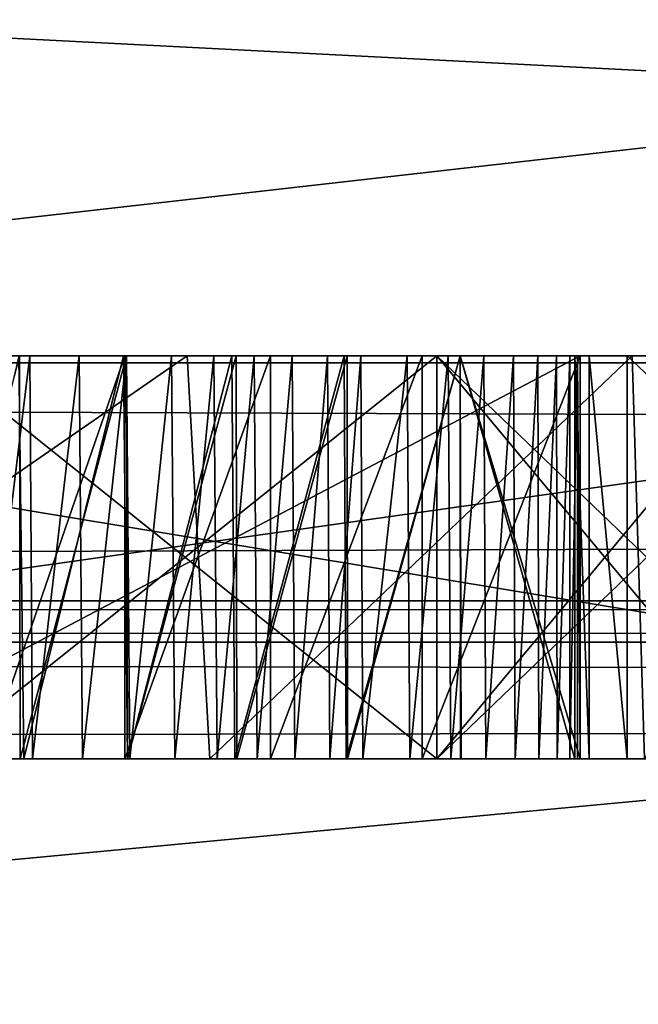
# Model space of a CAD drawing. Header units: millimetres. Extents: x -52 to 107, y -6 to 112.
# Tile 23 of 256: x 0.628 to 1.396, y -2.053 to -0.832. Entities that reach past the tile are written whole.
import ezdxf

# ---------------------------------------------------------------- set-up
doc = ezdxf.new("R2010")
doc.units = ezdxf.units.MM
doc.header["$LTSCALE"] = 65.185185
for name, color, linetype in [('174', 7, 'CONTINUOUS'), ('175', 7, 'CONTINUOUS'), ('183', 7, 'CONTINUOUS'), ('184', 7, 'CONTINUOUS'), ('193', 7, 'CONTINUOUS'), ('194', 7, 'CONTINUOUS'), ('202', 7, 'CONTINUOUS'), ('203', 7, 'CONTINUOUS'), ('207', 7, 'CONTINUOUS'), ('209', 7, 'CONTINUOUS'), ('260', 7, 'CONTINUOUS'), ('263', 7, 'CONTINUOUS'), ('264', 7, 'CONTINUOUS'), ('265', 7, 'CONTINUOUS'), ('266', 7, 'CONTINUOUS'), ('267', 7, 'CONTINUOUS'), ('268', 7, 'CONTINUOUS'), ('270', 7, 'CONTINUOUS'), ('271', 7, 'CONTINUOUS'), ('272', 7, 'CONTINUOUS'), ('277', 7, 'CONTINUOUS'), ('279', 7, 'CONTINUOUS'), ('281', 7, 'CONTINUOUS'), ('2974', 7, 'CONTINUOUS'), ('2975', 7, 'CONTINUOUS'), ('2982', 7, 'CONTINUOUS'), ('327', 7, 'CONTINUOUS'), ('339', 7, 'CONTINUOUS'), ('63', 7, 'CONTINUOUS'), ('65', 7, 'CONTINUOUS')]:
    doc.layers.add(name, color=color, linetype=linetype)

msp = doc.modelspace()

# ---------------------------------------------------------------- linework, layer by layer
at = {"layer": '174', "color": 7, "linetype": 'CONTINUOUS', "true_color": 0x141a1c}
for points in [[(0.5208, -1.2487, -33.6596), (0.5208, -1.7487, -33.6596), (1.1458, -1.7487, -33.6596), (0.5208, -1.2487, -33.6596)], [(1.1458, -1.2487, -33.6596), (0.5208, -1.2487, -33.6596), (1.1458, -1.7487, -33.6596), (1.1458, -1.2487, -33.6596)]]:
    msp.add_3dface(points, dxfattribs=at)
at = {"layer": '175', "color": 7, "linetype": 'CONTINUOUS', "true_color": 0x141a1c}
for points in [[(1.1458, -1.2487, -33.6596), (1.1458, -1.7487, -33.6596), (1.5625, -1.2487, -33.5532), (1.1458, -1.2487, -33.6596)], [(1.5625, -1.2487, -33.5532), (1.1458, -1.7487, -33.6596), (1.5625, -1.7487, -33.5532), (1.5625, -1.2487, -33.5532)]]:
    msp.add_3dface(points, dxfattribs=at)
at = {"layer": '183', "color": 7, "linetype": 'CONTINUOUS', "true_color": 0x141a1c}
for points in [[(1.5625, -1.2487, -31.6383), (1.5625, -1.7487, -31.6383), (1.1458, -1.2487, -31.5319), (1.5625, -1.2487, -31.6383)], [(1.1458, -1.2487, -31.5319), (1.5625, -1.7487, -31.6383), (1.1458, -1.7487, -31.5319), (1.1458, -1.2487, -31.5319)]]:
    msp.add_3dface(points, dxfattribs=at)
at = {"layer": '184', "color": 7, "linetype": 'CONTINUOUS', "true_color": 0x141a1c}
for points in [[(1.1458, -1.2487, -31.5319), (1.1458, -1.7487, -31.5319), (0.5208, -1.7487, -31.5319), (1.1458, -1.2487, -31.5319)], [(0.5208, -1.2487, -31.5319), (1.1458, -1.2487, -31.5319), (0.5208, -1.7487, -31.5319), (0.5208, -1.2487, -31.5319)]]:
    msp.add_3dface(points, dxfattribs=at)
at = {"layer": '193', "color": 7, "linetype": 'CONTINUOUS', "true_color": 0x141a1c}
for points in [[(0.5208, -1.2487, -31), (0.5208, -1.7487, -31), (1.1458, -1.7487, -31), (0.5208, -1.2487, -31)], [(1.1458, -1.2487, -31), (0.5208, -1.2487, -31), (1.1458, -1.7487, -31), (1.1458, -1.2487, -31)]]:
    msp.add_3dface(points, dxfattribs=at)
at = {"layer": '194', "color": 7, "linetype": 'CONTINUOUS', "true_color": 0x141a1c}
for points in [[(1.1458, -1.2487, -31), (1.1458, -1.7487, -31), (1.6667, -1.7487, -31.1064), (1.1458, -1.2487, -31)], [(1.6667, -1.2487, -31.1064), (1.1458, -1.2487, -31), (1.6667, -1.7487, -31.1064), (1.6667, -1.2487, -31.1064)]]:
    msp.add_3dface(points, dxfattribs=at)
at = {"layer": '202', "color": 7, "linetype": 'CONTINUOUS', "true_color": 0x141a1c}
for points in [[(1.6667, -1.2487, -34.0851), (1.6667, -1.7487, -34.0851), (1.1458, -1.7487, -34.1915), (1.6667, -1.2487, -34.0851)], [(1.1458, -1.2487, -34.1915), (1.6667, -1.2487, -34.0851), (1.1458, -1.7487, -34.1915), (1.1458, -1.2487, -34.1915)]]:
    msp.add_3dface(points, dxfattribs=at)
at = {"layer": '203', "color": 7, "linetype": 'CONTINUOUS', "true_color": 0x141a1c}
for points in [[(1.1458, -1.2487, -34.1915), (1.1458, -1.7487, -34.1915), (0.5208, -1.7487, -34.1915), (1.1458, -1.2487, -34.1915)], [(0.5208, -1.2487, -34.1915), (1.1458, -1.2487, -34.1915), (0.5208, -1.7487, -34.1915), (0.5208, -1.2487, -34.1915)]]:
    msp.add_3dface(points, dxfattribs=at)
at = {"layer": '207', "color": 7, "linetype": 'CONTINUOUS', "true_color": 0x141a1c}
for points in [[(-0.5208, -1.2487, -35.4681), (-0.5208, -1.7487, -35.4681), (2.5, -1.7487, -35.4681), (-0.5208, -1.2487, -35.4681)], [(2.5, -1.2487, -35.4681), (-0.5208, -1.2487, -35.4681), (2.5, -1.7487, -35.4681), (2.5, -1.2487, -35.4681)]]:
    msp.add_3dface(points, dxfattribs=at)
at = {"layer": '209', "color": 7, "linetype": 'CONTINUOUS', "true_color": 0x141a1c}
for points in [[(2.5, -1.2487, -36), (2.5, -1.7487, -36), (-1.0417, -1.7487, -36), (2.5, -1.2487, -36)], [(-1.0417, -1.2487, -36), (2.5, -1.2487, -36), (-1.0417, -1.7487, -36), (-1.0417, -1.2487, -36)]]:
    msp.add_3dface(points, dxfattribs=at)
at = {"layer": '260', "color": 7, "linetype": 'CONTINUOUS', "true_color": 0x141a1c}
for points in [[(0.0723, -1.2487, 31.4758), (0.8361, -1.2487, 31.514), (0.1129, -1.7487, 31.474), (0.0723, -1.2487, 31.4758)], [(0.1129, -1.7487, 31.474), (0.8361, -1.2487, 31.514), (0.8643, -1.7487, 31.5196), (0.1129, -1.7487, 31.474)], [(0.8361, -1.2487, 31.514), (1.3881, -1.2487, 31.749), (0.8643, -1.7487, 31.5196), (0.8361, -1.2487, 31.514)], [(0.8643, -1.7487, 31.5196), (1.3881, -1.2487, 31.749), (1.4031, -1.7487, 31.7604), (0.8643, -1.7487, 31.5196)], [(1.3881, -1.2487, 31.749), (1.7402, -1.2487, 32.1551), (1.4031, -1.7487, 31.7604), (1.3881, -1.2487, 31.749)]]:
    msp.add_3dface(points, dxfattribs=at)
at = {"layer": '263', "color": 7, "linetype": 'CONTINUOUS', "true_color": 0x141a1c}
for points in [[(0.641, -1.2487, 31.9609), (0.5773, -1.2487, 31.9457), (0.5796, -1.7487, 31.9462), (0.641, -1.2487, 31.9609)], [(0.6441, -1.7487, 31.9617), (0.641, -1.2487, 31.9609), (0.5796, -1.7487, 31.9462), (0.6441, -1.7487, 31.9617)], [(0.7022, -1.2487, 31.9779), (0.641, -1.2487, 31.9609), (0.6441, -1.7487, 31.9617), (0.7022, -1.2487, 31.9779)], [(0.706, -1.7487, 31.979), (0.7022, -1.2487, 31.9779), (0.6441, -1.7487, 31.9617), (0.706, -1.7487, 31.979)], [(0.7608, -1.2487, 31.9965), (0.7022, -1.2487, 31.9779), (0.706, -1.7487, 31.979), (0.7608, -1.2487, 31.9965)], [(0.765, -1.7487, 31.9979), (0.7608, -1.2487, 31.9965), (0.706, -1.7487, 31.979), (0.765, -1.7487, 31.9979)], [(0.8164, -1.2487, 32.0162), (0.7608, -1.2487, 31.9965), (0.765, -1.7487, 31.9979), (0.8164, -1.2487, 32.0162)], [(0.8207, -1.7487, 32.0178), (0.8164, -1.2487, 32.0162), (0.765, -1.7487, 31.9979), (0.8207, -1.7487, 32.0178)], [(0.8693, -1.2487, 32.0374), (0.8164, -1.2487, 32.0162), (0.8207, -1.7487, 32.0178), (0.8693, -1.2487, 32.0374)], [(0.8732, -1.7487, 32.039), (0.8693, -1.2487, 32.0374), (0.8207, -1.7487, 32.0178), (0.8732, -1.7487, 32.039)], [(0.9192, -1.2487, 32.0596), (0.8693, -1.2487, 32.0374), (0.8732, -1.7487, 32.039), (0.9192, -1.2487, 32.0596)], [(0.9227, -1.7487, 32.0613), (0.9192, -1.2487, 32.0596), (0.8732, -1.7487, 32.039), (0.9227, -1.7487, 32.0613)], [(0.9662, -1.2487, 32.0828), (0.9192, -1.2487, 32.0596), (0.9227, -1.7487, 32.0613), (0.9662, -1.2487, 32.0828)], [(0.9694, -1.7487, 32.0845), (0.9662, -1.2487, 32.0828), (0.9227, -1.7487, 32.0613), (0.9694, -1.7487, 32.0845)], [(1.0102, -1.2487, 32.1071), (0.9662, -1.2487, 32.0828), (0.9694, -1.7487, 32.0845), (1.0102, -1.2487, 32.1071)], [(1.0131, -1.7487, 32.1087), (1.0102, -1.2487, 32.1071), (0.9694, -1.7487, 32.0845), (1.0131, -1.7487, 32.1087)], [(1.0513, -1.2487, 32.1321), (1.0102, -1.2487, 32.1071), (1.0131, -1.7487, 32.1087), (1.0513, -1.2487, 32.1321)], [(1.054, -1.7487, 32.1339), (1.0513, -1.2487, 32.1321), (1.0131, -1.7487, 32.1087), (1.054, -1.7487, 32.1339)], [(1.1091, -1.2487, 32.1724), (1.0513, -1.2487, 32.1321), (1.054, -1.7487, 32.1339), (1.1091, -1.2487, 32.1724)], [(1.1122, -1.7487, 32.1748), (1.1091, -1.2487, 32.1724), (1.054, -1.7487, 32.1339), (1.1122, -1.7487, 32.1748)], [(1.1599, -1.2487, 32.2145), (1.1091, -1.2487, 32.1724), (1.1122, -1.7487, 32.1748), (1.1599, -1.2487, 32.2145)], [(1.1631, -1.7487, 32.2174), (1.1599, -1.2487, 32.2145), (1.1122, -1.7487, 32.1748), (1.1631, -1.7487, 32.2174)], [(1.2039, -1.2487, 32.2584), (1.1599, -1.2487, 32.2145), (1.1631, -1.7487, 32.2174), (1.2039, -1.2487, 32.2584)], [(1.2066, -1.7487, 32.2614), (1.2039, -1.2487, 32.2584), (1.1631, -1.7487, 32.2174), (1.2066, -1.7487, 32.2614)], [(1.2409, -1.2487, 32.3036), (1.2039, -1.2487, 32.2584), (1.2066, -1.7487, 32.2614), (1.2409, -1.2487, 32.3036)], [(1.243, -1.7487, 32.3065), (1.2409, -1.2487, 32.3036), (1.2066, -1.7487, 32.2614), (1.243, -1.7487, 32.3065)], [(1.2709, -1.2487, 32.3501), (1.2409, -1.2487, 32.3036), (1.243, -1.7487, 32.3065), (1.2709, -1.2487, 32.3501)], [(1.2723, -1.7487, 32.3525), (1.2709, -1.2487, 32.3501), (1.243, -1.7487, 32.3065), (1.2723, -1.7487, 32.3525)], [(1.2941, -1.2487, 32.3978), (1.2709, -1.2487, 32.3501), (1.2723, -1.7487, 32.3525), (1.2941, -1.2487, 32.3978)], [(1.2948, -1.7487, 32.3996), (1.2941, -1.2487, 32.3978), (1.2723, -1.7487, 32.3525), (1.2948, -1.7487, 32.3996)], [(1.3105, -1.2487, 32.4467), (1.2941, -1.2487, 32.3978), (1.2948, -1.7487, 32.3996), (1.3105, -1.2487, 32.4467)], [(1.3108, -1.7487, 32.4475), (1.3105, -1.2487, 32.4467), (1.2948, -1.7487, 32.3996), (1.3108, -1.7487, 32.4475)], [(1.3203, -1.2487, 32.496), (1.3105, -1.2487, 32.4467), (1.3108, -1.7487, 32.4475), (1.3203, -1.2487, 32.496)], [(1.3203, -1.7487, 32.4963), (1.3203, -1.2487, 32.496), (1.3108, -1.7487, 32.4475), (1.3203, -1.7487, 32.4963)], [(1.3234, -1.2487, 32.5458), (1.3203, -1.2487, 32.496), (1.3234, -1.7487, 32.5458), (1.3234, -1.2487, 32.5458)], [(1.3234, -1.7487, 32.5458), (1.3203, -1.2487, 32.496), (1.3203, -1.7487, 32.4963), (1.3234, -1.7487, 32.5458)]]:
    msp.add_3dface(points, dxfattribs=at)
at = {"layer": '264', "color": 7, "linetype": 'CONTINUOUS', "true_color": 0x141a1c}
for points in [[(1.3234, -1.2487, 32.5458), (1.3234, -1.7487, 32.5458), (1.3234, -1.7487, 32.677), (1.3234, -1.2487, 32.5458)], [(1.3234, -1.2487, 32.677), (1.3234, -1.2487, 32.5458), (1.3234, -1.7487, 32.677), (1.3234, -1.2487, 32.677)]]:
    msp.add_3dface(points, dxfattribs=at)
at = {"layer": '265', "color": 7, "linetype": 'CONTINUOUS', "true_color": 0x141a1c}
for points in [[(0.5856, -1.2487, 32.7533), (0.7587, -1.2487, 32.7351), (0.5857, -1.7487, 32.7533), (0.5856, -1.2487, 32.7533)], [(0.5857, -1.7487, 32.7533), (0.7587, -1.2487, 32.7351), (0.7588, -1.7487, 32.7351), (0.5857, -1.7487, 32.7533)], [(0.7587, -1.2487, 32.7351), (0.9394, -1.2487, 32.7162), (0.7588, -1.7487, 32.7351), (0.7587, -1.2487, 32.7351)], [(0.7588, -1.7487, 32.7351), (0.9394, -1.2487, 32.7162), (0.9395, -1.7487, 32.7162), (0.7588, -1.7487, 32.7351)], [(0.9394, -1.2487, 32.7162), (1.1276, -1.2487, 32.6968), (0.9395, -1.7487, 32.7162), (0.9394, -1.2487, 32.7162)], [(0.9395, -1.7487, 32.7162), (1.1276, -1.2487, 32.6968), (1.1277, -1.7487, 32.6968), (0.9395, -1.7487, 32.7162)], [(1.1276, -1.2487, 32.6968), (1.3234, -1.2487, 32.677), (1.1277, -1.7487, 32.6968), (1.1276, -1.2487, 32.6968)], [(1.3234, -1.2487, 32.677), (1.3234, -1.7487, 32.677), (1.1277, -1.7487, 32.6968), (1.3234, -1.2487, 32.677)]]:
    msp.add_3dface(points, dxfattribs=at)
at = {"layer": '266', "color": 7, "linetype": 'CONTINUOUS', "true_color": 0x141a1c}
for points in [[(0.6288, -1.7487, 34.9308), (0.6279, -1.2487, 34.9311), (0.4988, -1.7487, 34.9739), (0.6288, -1.7487, 34.9308)], [(0.7609, -1.2487, 34.8804), (0.6279, -1.2487, 34.9311), (0.6288, -1.7487, 34.9308), (0.7609, -1.2487, 34.8804)], [(0.7619, -1.7487, 34.88), (0.7609, -1.2487, 34.8804), (0.6288, -1.7487, 34.9308), (0.7619, -1.7487, 34.88)], [(0.8966, -1.2487, 34.821), (0.7609, -1.2487, 34.8804), (0.7619, -1.7487, 34.88), (0.8966, -1.2487, 34.821)], [(0.8976, -1.7487, 34.8206), (0.8966, -1.2487, 34.821), (0.7619, -1.7487, 34.88), (0.8976, -1.7487, 34.8206)], [(1.0344, -1.2487, 34.7523), (0.8966, -1.2487, 34.821), (0.8976, -1.7487, 34.8206), (1.0344, -1.2487, 34.7523)], [(1.0351, -1.7487, 34.7519), (1.0344, -1.2487, 34.7523), (0.8976, -1.7487, 34.8206), (1.0351, -1.7487, 34.7519)], [(1.1745, -1.2487, 34.6744), (1.0344, -1.2487, 34.7523), (1.0351, -1.7487, 34.7519), (1.1745, -1.2487, 34.6744)], [(1.1749, -1.7487, 34.6742), (1.1745, -1.2487, 34.6744), (1.0351, -1.7487, 34.7519), (1.1749, -1.7487, 34.6742)], [(1.3169, -1.2487, 34.5877), (1.1745, -1.2487, 34.6744), (1.3169, -1.7487, 34.5877), (1.3169, -1.2487, 34.5877)], [(1.3169, -1.7487, 34.5877), (1.1745, -1.2487, 34.6744), (1.1749, -1.7487, 34.6742), (1.3169, -1.7487, 34.5877)]]:
    msp.add_3dface(points, dxfattribs=at)
at = {"layer": '267', "color": 7, "linetype": 'CONTINUOUS', "true_color": 0x141a1c}
for points in [[(1.3169, -1.2487, 34.5877), (1.3169, -1.7487, 34.5877), (1.3346, -1.7487, 34.7829), (1.3169, -1.2487, 34.5877)], [(1.3346, -1.2487, 34.7829), (1.3169, -1.2487, 34.5877), (1.3346, -1.7487, 34.7829), (1.3346, -1.2487, 34.7829)], [(1.3817, -1.2487, 35), (1.3346, -1.2487, 34.7829), (1.3817, -1.7487, 35), (1.3817, -1.2487, 35)], [(1.3817, -1.7487, 35), (1.3346, -1.2487, 34.7829), (1.3346, -1.7487, 34.7829), (1.3817, -1.7487, 35)]]:
    msp.add_3dface(points, dxfattribs=at)
at = {"layer": '268', "color": 7, "linetype": 'CONTINUOUS', "true_color": 0x141a1c}
for points in [[(1.3817, -1.2487, 35), (1.3817, -1.7487, 35), (1.9128, -1.7487, 35), (1.3817, -1.2487, 35)], [(1.9128, -1.2487, 35), (1.3817, -1.2487, 35), (1.9128, -1.7487, 35), (1.9128, -1.2487, 35)]]:
    msp.add_3dface(points, dxfattribs=at)
at = {"layer": '270', "color": 7, "linetype": 'CONTINUOUS', "true_color": 0x141a1c}
for points in [[(1.3234, -1.2487, 33.1088), (1.3234, -1.7487, 33.1088), (1.3234, -1.7487, 34.1364), (1.3234, -1.2487, 33.1088)], [(1.3234, -1.2487, 34.1364), (1.3234, -1.2487, 33.1088), (1.3234, -1.7487, 34.1364), (1.3234, -1.2487, 34.1364)]]:
    msp.add_3dface(points, dxfattribs=at)
at = {"layer": '271', "color": 7, "linetype": 'CONTINUOUS', "true_color": 0x141a1c}
for points in [[(1.3234, -1.2487, 34.1364), (1.3234, -1.7487, 34.1364), (0.3755, -1.7487, 34.5494), (1.3234, -1.2487, 34.1364)], [(0.3755, -1.2487, 34.5494), (1.3234, -1.2487, 34.1364), (0.3755, -1.7487, 34.5494), (0.3755, -1.2487, 34.5494)]]:
    msp.add_3dface(points, dxfattribs=at)
at = {"layer": '272', "color": 7, "linetype": 'CONTINUOUS', "true_color": 0x141a1c}
for points in [[(0.5094, -1.7487, 33.1925), (0.6334, -1.7487, 33.1779), (0.6274, -1.2487, 33.1786), (0.5094, -1.7487, 33.1925)], [(0.6274, -1.2487, 33.1786), (0.6334, -1.7487, 33.1779), (0.7572, -1.2487, 33.1644), (0.6274, -1.2487, 33.1786)], [(0.6334, -1.7487, 33.1779), (0.7621, -1.7487, 33.1639), (0.7572, -1.2487, 33.1644), (0.6334, -1.7487, 33.1779)], [(0.7572, -1.2487, 33.1644), (0.7621, -1.7487, 33.1639), (0.8916, -1.2487, 33.1507), (0.7572, -1.2487, 33.1644)], [(0.7621, -1.7487, 33.1639), (0.8953, -1.7487, 33.1503), (0.8916, -1.2487, 33.1507), (0.7621, -1.7487, 33.1639)], [(0.8916, -1.2487, 33.1507), (0.8953, -1.7487, 33.1503), (1.0308, -1.2487, 33.1368), (0.8916, -1.2487, 33.1507)], [(0.8953, -1.7487, 33.1503), (1.0333, -1.7487, 33.1365), (1.0308, -1.2487, 33.1368), (0.8953, -1.7487, 33.1503)], [(1.0308, -1.2487, 33.1368), (1.0333, -1.7487, 33.1365), (1.1747, -1.2487, 33.1228), (1.0308, -1.2487, 33.1368)], [(1.0333, -1.7487, 33.1365), (1.176, -1.7487, 33.1227), (1.1747, -1.2487, 33.1228), (1.0333, -1.7487, 33.1365)], [(1.3234, -1.7487, 33.1088), (1.3234, -1.2487, 33.1088), (1.1747, -1.2487, 33.1228), (1.3234, -1.7487, 33.1088)], [(1.176, -1.7487, 33.1227), (1.3234, -1.7487, 33.1088), (1.1747, -1.2487, 33.1228), (1.176, -1.7487, 33.1227)]]:
    msp.add_3dface(points, dxfattribs=at)
at = {"layer": '277', "color": 7, "linetype": 'CONTINUOUS', "true_color": 0xe0f2ff}
for points in [[(-1.0417, -1.7487, -36), (2.5, -1.7487, -36), (-18.5, -1.7487, -44.1944), (-1.0417, -1.7487, -36)], [(2.5, -1.7487, -36), (73.5, -1.7487, -42), (-18.5, -1.7487, -44.1944), (2.5, -1.7487, -36)], [(2.8325, -1.7487, 39.7522), (-12.2539, -1.7487, 35), (-18.5, -1.7487, 42), (2.8325, -1.7487, 39.7522)], [(73.5, -1.7487, 44.1944), (2.8325, -1.7487, 39.7522), (-18.5, -1.7487, 42), (73.5, -1.7487, 44.1944)], [(73.5, -1.7487, -42), (73.5, -1.7487, -44.1944), (-18.5, -1.7487, -44.1944), (73.5, -1.7487, -42)], [(-18.5, -1.7487, 44.1944), (73.5, -1.7487, 44.1944), (-18.5, -1.7487, 42), (-18.5, -1.7487, 44.1944)], [(-11.7228, -1.7487, 35), (-12.2539, -1.7487, 35), (2.8325, -1.7487, 39.7522), (-11.7228, -1.7487, 35)], [(-9.5229, -1.7487, 35), (-11.7228, -1.7487, 35), (2.8325, -1.7487, 39.7522), (-9.5229, -1.7487, 35)], [(-8.994, -1.7487, 35), (-9.5229, -1.7487, 35), (2.8325, -1.7487, 39.7522), (-8.994, -1.7487, 35)], [(-8.0721, -1.7487, 35), (-8.994, -1.7487, 35), (2.8325, -1.7487, 39.7522), (-8.0721, -1.7487, 35)], [(-7.541, -1.7487, 35), (-8.0721, -1.7487, 35), (2.8325, -1.7487, 39.7522), (-7.541, -1.7487, 35)], [(-5.5311, -1.7487, 35), (-7.541, -1.7487, 35), (2.8325, -1.7487, 39.7522), (-5.5311, -1.7487, 35)], [(-5, -1.7487, 35), (-5.5311, -1.7487, 35), (2.8325, -1.7487, 39.7522), (-5, -1.7487, 35)], [(-2.9901, -1.7487, 35), (-5, -1.7487, 35), (2.8325, -1.7487, 39.7522), (-2.9901, -1.7487, 35)], [(-2.459, -1.7487, 35), (-2.9901, -1.7487, 35), (2.8325, -1.7487, 39.7522), (-2.459, -1.7487, 35)], [(-2.459, -1.7487, 33.7583), (-2.459, -1.7487, 35), (2.8325, -1.7487, 39.7522), (-2.459, -1.7487, 33.7583)], [(-1.499, -1.7487, 34.7465), (-2.459, -1.7487, 33.7583), (2.8325, -1.7487, 39.7522), (-1.499, -1.7487, 34.7465)], [(-1.4044, -1.7487, 34.8379), (-1.499, -1.7487, 34.7465), (2.8325, -1.7487, 39.7522), (-1.4044, -1.7487, 34.8379)], [(-1.3141, -1.7487, 34.9067), (-1.4044, -1.7487, 34.8379), (2.8325, -1.7487, 39.7522), (-1.3141, -1.7487, 34.9067)], [(-1.2162, -1.7487, 34.9647), (-1.3141, -1.7487, 34.9067), (2.8325, -1.7487, 39.7522), (-1.2162, -1.7487, 34.9647)], [(-1.1103, -1.7487, 35.012), (-1.2162, -1.7487, 34.9647), (2.8325, -1.7487, 39.7522), (-1.1103, -1.7487, 35.012)], [(-0.994, -1.7487, 35.0496), (-1.1103, -1.7487, 35.012), (2.8325, -1.7487, 39.7522), (-0.994, -1.7487, 35.0496)], [(-0.8663, -1.7487, 35.0777), (-0.994, -1.7487, 35.0496), (2.8325, -1.7487, 39.7522), (-0.8663, -1.7487, 35.0777)], [(-0.7259, -1.7487, 35.0961), (-0.8663, -1.7487, 35.0777), (2.8325, -1.7487, 39.7522), (-0.7259, -1.7487, 35.0961)], [(-0.5729, -1.7487, 35.1053), (-0.7259, -1.7487, 35.0961), (2.8325, -1.7487, 39.7522), (-0.5729, -1.7487, 35.1053)], [(-0.4075, -1.7487, 35.1056), (-0.5729, -1.7487, 35.1053), (2.8325, -1.7487, 39.7522), (-0.4075, -1.7487, 35.1056)], [(1.6667, -1.7487, -34.0851), (2.1875, -1.7487, -33.766), (-0.5208, -1.7487, -35.4681), (1.6667, -1.7487, -34.0851)], [(-0.5208, -1.7487, -35.4681), (2.1875, -1.7487, -33.766), (2.5, -1.7487, -35.4681), (-0.5208, -1.7487, -35.4681)], [(1.1458, -1.7487, -34.1915), (1.6667, -1.7487, -34.0851), (-0.5208, -1.7487, -35.4681), (1.1458, -1.7487, -34.1915)], [(0.5208, -1.7487, -34.1915), (1.1458, -1.7487, -34.1915), (-0.5208, -1.7487, -35.4681), (0.5208, -1.7487, -34.1915)], [(-0.308, -1.7487, 35.1027), (-0.4075, -1.7487, 35.1056), (2.8325, -1.7487, 39.7522), (-0.308, -1.7487, 35.1027)], [(-0.2048, -1.7487, 35.0971), (-0.308, -1.7487, 35.1027), (2.8325, -1.7487, 39.7522), (-0.2048, -1.7487, 35.0971)], [(-0.0976, -1.7487, 35.0879), (-0.2048, -1.7487, 35.0971), (2.8325, -1.7487, 39.7522), (-0.0976, -1.7487, 35.0879)], [(0.0136, -1.7487, 35.0756), (-0.0976, -1.7487, 35.0879), (2.8325, -1.7487, 39.7522), (0.0136, -1.7487, 35.0756)], [(0.1289, -1.7487, 35.0591), (0.0136, -1.7487, 35.0756), (2.8325, -1.7487, 39.7522), (0.1289, -1.7487, 35.0591)], [(0.5208, -1.7487, -31), (0.1129, -1.7487, 31.474), (0.8643, -1.7487, 31.5196), (0.5208, -1.7487, -31)], [(0.2482, -1.7487, 35.0364), (0.1289, -1.7487, 35.0591), (2.8325, -1.7487, 39.7522), (0.2482, -1.7487, 35.0364)], [(0.3717, -1.7487, 35.0086), (0.2482, -1.7487, 35.0364), (2.8325, -1.7487, 39.7522), (0.3717, -1.7487, 35.0086)], [(0.4988, -1.7487, 34.9739), (0.3717, -1.7487, 35.0086), (2.8325, -1.7487, 39.7522), (0.4988, -1.7487, 34.9739)], [(0.6288, -1.7487, 34.9308), (0.4988, -1.7487, 34.9739), (2.8325, -1.7487, 39.7522), (0.6288, -1.7487, 34.9308)], [(1.1458, -1.7487, -33.6596), (0.5208, -1.7487, -33.6596), (1.1458, -1.7487, -31.5319), (1.1458, -1.7487, -33.6596)], [(1.1458, -1.7487, -31.5319), (0.5208, -1.7487, -33.6596), (0.5208, -1.7487, -31.5319), (1.1458, -1.7487, -31.5319)], [(1.1458, -1.7487, -31), (0.5208, -1.7487, -31), (0.8643, -1.7487, 31.5196), (1.1458, -1.7487, -31)], [(0.6441, -1.7487, 31.9617), (0.5796, -1.7487, 31.9462), (0.5857, -1.7487, 32.7533), (0.6441, -1.7487, 31.9617)], [(0.6441, -1.7487, 31.9617), (0.5857, -1.7487, 32.7533), (0.7588, -1.7487, 32.7351), (0.6441, -1.7487, 31.9617)], [(0.7619, -1.7487, 34.88), (0.6288, -1.7487, 34.9308), (2.8325, -1.7487, 39.7522), (0.7619, -1.7487, 34.88)], [(0.706, -1.7487, 31.979), (0.6441, -1.7487, 31.9617), (0.7588, -1.7487, 32.7351), (0.706, -1.7487, 31.979)], [(0.765, -1.7487, 31.9979), (0.706, -1.7487, 31.979), (0.7588, -1.7487, 32.7351), (0.765, -1.7487, 31.9979)], [(0.765, -1.7487, 31.9979), (0.7588, -1.7487, 32.7351), (0.9395, -1.7487, 32.7162), (0.765, -1.7487, 31.9979)], [(0.8976, -1.7487, 34.8206), (0.7619, -1.7487, 34.88), (2.8325, -1.7487, 39.7522), (0.8976, -1.7487, 34.8206)], [(0.8207, -1.7487, 32.0178), (0.765, -1.7487, 31.9979), (0.9395, -1.7487, 32.7162), (0.8207, -1.7487, 32.0178)], [(0.8732, -1.7487, 32.039), (0.8207, -1.7487, 32.0178), (0.9395, -1.7487, 32.7162), (0.8732, -1.7487, 32.039)], [(1.1458, -1.7487, -31), (0.8643, -1.7487, 31.5196), (1.4031, -1.7487, 31.7604), (1.1458, -1.7487, -31)], [(0.9227, -1.7487, 32.0613), (0.8732, -1.7487, 32.039), (0.9395, -1.7487, 32.7162), (0.9227, -1.7487, 32.0613)], [(1.0351, -1.7487, 34.7519), (0.8976, -1.7487, 34.8206), (2.8325, -1.7487, 39.7522), (1.0351, -1.7487, 34.7519)], [(0.9694, -1.7487, 32.0845), (0.9227, -1.7487, 32.0613), (0.9395, -1.7487, 32.7162), (0.9694, -1.7487, 32.0845)], [(0.9694, -1.7487, 32.0845), (0.9395, -1.7487, 32.7162), (1.1277, -1.7487, 32.6968), (0.9694, -1.7487, 32.0845)], [(1.0131, -1.7487, 32.1087), (0.9694, -1.7487, 32.0845), (1.1277, -1.7487, 32.6968), (1.0131, -1.7487, 32.1087)], [(1.054, -1.7487, 32.1339), (1.0131, -1.7487, 32.1087), (1.1277, -1.7487, 32.6968), (1.054, -1.7487, 32.1339)], [(1.1749, -1.7487, 34.6742), (1.0351, -1.7487, 34.7519), (2.8325, -1.7487, 39.7522), (1.1749, -1.7487, 34.6742)], [(1.1122, -1.7487, 32.1748), (1.054, -1.7487, 32.1339), (1.1277, -1.7487, 32.6968), (1.1122, -1.7487, 32.1748)], [(1.1631, -1.7487, 32.2174), (1.1122, -1.7487, 32.1748), (1.1277, -1.7487, 32.6968), (1.1631, -1.7487, 32.2174)], [(1.3234, -1.7487, 32.677), (1.1631, -1.7487, 32.2174), (1.1277, -1.7487, 32.6968), (1.3234, -1.7487, 32.677)], [(1.5625, -1.7487, -33.5532), (1.1458, -1.7487, -33.6596), (1.5625, -1.7487, -31.6383), (1.5625, -1.7487, -33.5532)], [(1.5625, -1.7487, -31.6383), (1.1458, -1.7487, -33.6596), (1.1458, -1.7487, -31.5319), (1.5625, -1.7487, -31.6383)], [(1.6667, -1.7487, -31.1064), (1.1458, -1.7487, -31), (1.4031, -1.7487, 31.7604), (1.6667, -1.7487, -31.1064)], [(1.2066, -1.7487, 32.2614), (1.1631, -1.7487, 32.2174), (1.3234, -1.7487, 32.677), (1.2066, -1.7487, 32.2614)], [(1.3169, -1.7487, 34.5877), (1.1749, -1.7487, 34.6742), (1.3346, -1.7487, 34.7829), (1.3169, -1.7487, 34.5877)], [(1.1749, -1.7487, 34.6742), (1.3817, -1.7487, 35), (1.3346, -1.7487, 34.7829), (1.1749, -1.7487, 34.6742)], [(1.3817, -1.7487, 35), (1.1749, -1.7487, 34.6742), (2.8325, -1.7487, 39.7522), (1.3817, -1.7487, 35)], [(1.243, -1.7487, 32.3065), (1.2066, -1.7487, 32.2614), (1.3234, -1.7487, 32.677), (1.243, -1.7487, 32.3065)], [(1.2723, -1.7487, 32.3525), (1.243, -1.7487, 32.3065), (1.3234, -1.7487, 32.677), (1.2723, -1.7487, 32.3525)], [(1.2948, -1.7487, 32.3996), (1.2723, -1.7487, 32.3525), (1.3234, -1.7487, 32.677), (1.2948, -1.7487, 32.3996)], [(1.3108, -1.7487, 32.4475), (1.2948, -1.7487, 32.3996), (1.3234, -1.7487, 32.677), (1.3108, -1.7487, 32.4475)], [(1.3203, -1.7487, 32.4963), (1.3108, -1.7487, 32.4475), (1.3234, -1.7487, 32.677), (1.3203, -1.7487, 32.4963)], [(1.3234, -1.7487, 32.5458), (1.3203, -1.7487, 32.4963), (1.3234, -1.7487, 32.677), (1.3234, -1.7487, 32.5458)], [(1.9128, -1.7487, 35), (1.3817, -1.7487, 35), (2.8325, -1.7487, 39.7522), (1.9128, -1.7487, 35)]]:
    msp.add_3dface(points, dxfattribs=at)
at = {"layer": '279', "color": 7, "linetype": 'CONTINUOUS', "true_color": 0xe0f2ff}
for points in [[(7.4111, 16.2513, 45), (8.1406, 16.0619, 44.9967), (-18.5, -1.2575, 44.6944), (7.4111, 16.2513, 45)], [(-18.5, 16.2513, 45), (7.4111, 16.2513, 45), (-18.5, -1.2575, 44.6944), (-18.5, 16.2513, 45)], [(8.1406, 16.0619, 44.9967), (8.6858, 15.5419, 44.9876), (-18.5, -1.2575, 44.6944), (8.1406, 16.0619, 44.9967)], [(8.6858, 15.5419, 44.9876), (9.7629, 10.7787, 44.9045), (-18.5, -1.2575, 44.6944), (8.6858, 15.5419, 44.9876)], [(9.7629, 10.7787, 44.9045), (12.198, 6.5457, 44.8306), (-18.5, -1.2575, 44.6944), (9.7629, 10.7787, 44.9045)], [(12.198, 6.5457, 44.8306), (15.774, 3.2205, 44.7725), (-18.5, -1.2575, 44.6944), (12.198, 6.5457, 44.8306)], [(15.774, 3.2205, 44.7725), (20.172, 1.099, 44.7355), (-18.5, -1.2575, 44.6944), (15.774, 3.2205, 44.7725)], [(20.172, 1.099, 44.7355), (25, 0.3703, 44.7228), (-18.5, -1.2575, 44.6944), (20.172, 1.099, 44.7355)], [(-18.5, -1.2575, 44.6944), (25, 0.3703, 44.7228), (73.5, -1.2575, 44.6944), (-18.5, -1.2575, 44.6944)]]:
    msp.add_3dface(points, dxfattribs=at)
at = {"layer": '281', "color": 7, "linetype": 'CONTINUOUS', "true_color": 0xe0f2ff}
for points in [[(-18.5, -1.2575, -44.6944), (20.172, 1.099, -44.7355), (-18.5, 16.2513, -45), (-18.5, -1.2575, -44.6944)], [(25, 0.3703, -44.7228), (20.172, 1.099, -44.7355), (-18.5, -1.2575, -44.6944), (25, 0.3703, -44.7228)], [(73.5, -1.2575, -44.6944), (25, 0.3703, -44.7228), (-18.5, -1.2575, -44.6944), (73.5, -1.2575, -44.6944)]]:
    msp.add_3dface(points, dxfattribs=at)
at = {"layer": '2974', "color": 7, "linetype": 'CONTINUOUS', "true_color": 0xe0f2ff}
for points in [[(0.8361, -1.2487, 31.514), (0.0723, -1.2487, 31.4758), (0.8164, -1.2487, 32.0162), (0.8361, -1.2487, 31.514)], [(0.0723, -1.2487, 31.4758), (0.5773, -1.2487, 31.9457), (0.641, -1.2487, 31.9609), (0.0723, -1.2487, 31.4758)], [(0.0723, -1.2487, 31.4758), (0.641, -1.2487, 31.9609), (0.7022, -1.2487, 31.9779), (0.0723, -1.2487, 31.4758)], [(0.0723, -1.2487, 31.4758), (0.7022, -1.2487, 31.9779), (0.7608, -1.2487, 31.9965), (0.0723, -1.2487, 31.4758)], [(0.0723, -1.2487, 31.4758), (0.7608, -1.2487, 31.9965), (0.8164, -1.2487, 32.0162), (0.0723, -1.2487, 31.4758)], [(0.6279, -1.2487, 34.9311), (0.7609, -1.2487, 34.8804), (0.3755, -1.2487, 34.5494), (0.6279, -1.2487, 34.9311)], [(0.7609, -1.2487, 34.8804), (0.8966, -1.2487, 34.821), (0.3755, -1.2487, 34.5494), (0.7609, -1.2487, 34.8804)], [(0.8966, -1.2487, 34.821), (1.0344, -1.2487, 34.7523), (0.3755, -1.2487, 34.5494), (0.8966, -1.2487, 34.821)], [(1.0344, -1.2487, 34.7523), (1.1745, -1.2487, 34.6744), (0.3755, -1.2487, 34.5494), (1.0344, -1.2487, 34.7523)], [(1.1745, -1.2487, 34.6744), (1.3169, -1.2487, 34.5877), (0.3755, -1.2487, 34.5494), (1.1745, -1.2487, 34.6744)], [(1.3169, -1.2487, 34.5877), (1.3234, -1.2487, 34.1364), (0.3755, -1.2487, 34.5494), (1.3169, -1.2487, 34.5877)], [(0.7587, -1.2487, 32.7351), (0.5856, -1.2487, 32.7533), (0.7572, -1.2487, 33.1644), (0.7587, -1.2487, 32.7351)], [(0.5856, -1.2487, 32.7533), (0.6274, -1.2487, 33.1786), (0.7572, -1.2487, 33.1644), (0.5856, -1.2487, 32.7533)], [(0.7587, -1.2487, 32.7351), (0.7572, -1.2487, 33.1644), (0.8916, -1.2487, 33.1507), (0.7587, -1.2487, 32.7351)], [(0.9394, -1.2487, 32.7162), (0.7587, -1.2487, 32.7351), (0.8916, -1.2487, 33.1507), (0.9394, -1.2487, 32.7162)], [(0.8361, -1.2487, 31.514), (0.8164, -1.2487, 32.0162), (0.8693, -1.2487, 32.0374), (0.8361, -1.2487, 31.514)], [(1.3881, -1.2487, 31.749), (0.8361, -1.2487, 31.514), (1.2709, -1.2487, 32.3501), (1.3881, -1.2487, 31.749)], [(0.8361, -1.2487, 31.514), (0.8693, -1.2487, 32.0374), (0.9192, -1.2487, 32.0596), (0.8361, -1.2487, 31.514)], [(0.8361, -1.2487, 31.514), (0.9192, -1.2487, 32.0596), (0.9662, -1.2487, 32.0828), (0.8361, -1.2487, 31.514)], [(0.8361, -1.2487, 31.514), (0.9662, -1.2487, 32.0828), (1.0102, -1.2487, 32.1071), (0.8361, -1.2487, 31.514)], [(0.8361, -1.2487, 31.514), (1.0102, -1.2487, 32.1071), (1.0513, -1.2487, 32.1321), (0.8361, -1.2487, 31.514)], [(0.8361, -1.2487, 31.514), (1.0513, -1.2487, 32.1321), (1.1091, -1.2487, 32.1724), (0.8361, -1.2487, 31.514)], [(0.8361, -1.2487, 31.514), (1.1091, -1.2487, 32.1724), (1.1599, -1.2487, 32.2145), (0.8361, -1.2487, 31.514)], [(0.8361, -1.2487, 31.514), (1.1599, -1.2487, 32.2145), (1.2039, -1.2487, 32.2584), (0.8361, -1.2487, 31.514)], [(0.8361, -1.2487, 31.514), (1.2039, -1.2487, 32.2584), (1.2409, -1.2487, 32.3036), (0.8361, -1.2487, 31.514)], [(0.8361, -1.2487, 31.514), (1.2409, -1.2487, 32.3036), (1.2709, -1.2487, 32.3501), (0.8361, -1.2487, 31.514)], [(0.9394, -1.2487, 32.7162), (0.8916, -1.2487, 33.1507), (1.0308, -1.2487, 33.1368), (0.9394, -1.2487, 32.7162)], [(1.1276, -1.2487, 32.6968), (0.9394, -1.2487, 32.7162), (1.0308, -1.2487, 33.1368), (1.1276, -1.2487, 32.6968)], [(1.1276, -1.2487, 32.6968), (1.0308, -1.2487, 33.1368), (1.1747, -1.2487, 33.1228), (1.1276, -1.2487, 32.6968)], [(1.3234, -1.2487, 32.677), (1.1276, -1.2487, 32.6968), (1.3234, -1.2487, 33.1088), (1.3234, -1.2487, 32.677)], [(1.3234, -1.2487, 33.1088), (1.1276, -1.2487, 32.6968), (1.1747, -1.2487, 33.1228), (1.3234, -1.2487, 33.1088)], [(1.3881, -1.2487, 31.749), (1.2709, -1.2487, 32.3501), (1.2941, -1.2487, 32.3978), (1.3881, -1.2487, 31.749)], [(1.3881, -1.2487, 31.749), (1.2941, -1.2487, 32.3978), (1.3105, -1.2487, 32.4467), (1.3881, -1.2487, 31.749)], [(1.3881, -1.2487, 31.749), (1.3105, -1.2487, 32.4467), (1.3203, -1.2487, 32.496), (1.3881, -1.2487, 31.749)], [(1.3169, -1.2487, 34.5877), (1.3346, -1.2487, 34.7829), (1.3234, -1.2487, 34.1364), (1.3169, -1.2487, 34.5877)], [(1.3881, -1.2487, 31.749), (1.3203, -1.2487, 32.496), (1.3234, -1.2487, 32.5458), (1.3881, -1.2487, 31.749)], [(1.3881, -1.2487, 31.749), (1.3234, -1.2487, 32.5458), (1.3817, -1.2487, 35), (1.3881, -1.2487, 31.749)], [(1.3234, -1.2487, 32.5458), (1.3234, -1.2487, 32.677), (1.3346, -1.2487, 34.7829), (1.3234, -1.2487, 32.5458)], [(1.3234, -1.2487, 32.5458), (1.3346, -1.2487, 34.7829), (1.3817, -1.2487, 35), (1.3234, -1.2487, 32.5458)], [(1.3346, -1.2487, 34.7829), (1.3234, -1.2487, 32.677), (1.3234, -1.2487, 33.1088), (1.3346, -1.2487, 34.7829)], [(1.3346, -1.2487, 34.7829), (1.3234, -1.2487, 33.1088), (1.3234, -1.2487, 34.1364), (1.3346, -1.2487, 34.7829)], [(1.3881, -1.2487, 31.749), (1.3817, -1.2487, 35), (1.9128, -1.2487, 35), (1.3881, -1.2487, 31.749)], [(1.8545, -1.2487, 34.4689), (1.7402, -1.2487, 32.1551), (1.3881, -1.2487, 31.749), (1.8545, -1.2487, 34.4689)], [(1.8545, -1.2487, 34.4689), (1.3881, -1.2487, 31.749), (1.8703, -1.2487, 34.7219), (1.8545, -1.2487, 34.4689)], [(1.3881, -1.2487, 31.749), (1.9128, -1.2487, 35), (1.8703, -1.2487, 34.7219), (1.3881, -1.2487, 31.749)]]:
    msp.add_3dface(points, dxfattribs=at)
at = {"layer": '2975', "color": 7, "linetype": 'CONTINUOUS', "true_color": 0xe0f2ff}
for points in [[(-0.5208, -1.2487, -35.4681), (2.5, -1.2487, -36), (-1.0417, -1.2487, -36), (-0.5208, -1.2487, -35.4681)], [(0.5208, -1.2487, -33.6596), (2.1875, -1.2487, -33.766), (-0.5208, -1.2487, -33.766), (0.5208, -1.2487, -33.6596)], [(1.1458, -1.2487, -31.5319), (0.5208, -1.2487, -31.5319), (-0.5208, -1.2487, -31.4255), (1.1458, -1.2487, -31.5319)], [(1.1458, -1.2487, -31.5319), (-0.5208, -1.2487, -31.4255), (2.1875, -1.2487, -31.4255), (1.1458, -1.2487, -31.5319)], [(-0.5208, -1.2487, -31.4255), (0, -1.2487, -31.1064), (2.1875, -1.2487, -31.4255), (-0.5208, -1.2487, -31.4255)], [(2.1875, -1.2487, -33.766), (1.6667, -1.2487, -34.0851), (-0.5208, -1.2487, -33.766), (2.1875, -1.2487, -33.766)], [(1.6667, -1.2487, -34.0851), (0, -1.2487, -34.0851), (-0.5208, -1.2487, -33.766), (1.6667, -1.2487, -34.0851)], [(-0.5208, -1.2487, -35.4681), (2.5, -1.2487, -35.4681), (2.5, -1.2487, -36), (-0.5208, -1.2487, -35.4681)], [(0, -1.2487, -31.1064), (0.5208, -1.2487, -31), (1.6667, -1.2487, -31.1064), (0, -1.2487, -31.1064)], [(0, -1.2487, -31.1064), (1.6667, -1.2487, -31.1064), (2.1875, -1.2487, -31.4255), (0, -1.2487, -31.1064)], [(1.6667, -1.2487, -34.0851), (1.1458, -1.2487, -34.1915), (0, -1.2487, -34.0851), (1.6667, -1.2487, -34.0851)], [(1.1458, -1.2487, -34.1915), (0.5208, -1.2487, -34.1915), (0, -1.2487, -34.0851), (1.1458, -1.2487, -34.1915)], [(0.5208, -1.2487, -33.6596), (1.1458, -1.2487, -33.6596), (2.1875, -1.2487, -33.766), (0.5208, -1.2487, -33.6596)], [(0.5208, -1.2487, -31), (1.1458, -1.2487, -31), (1.6667, -1.2487, -31.1064), (0.5208, -1.2487, -31)], [(1.1458, -1.2487, -33.6596), (1.5625, -1.2487, -33.5532), (2.1875, -1.2487, -33.766), (1.1458, -1.2487, -33.6596)], [(1.5625, -1.2487, -31.6383), (1.1458, -1.2487, -31.5319), (2.5, -1.2487, -31.8511), (1.5625, -1.2487, -31.6383)], [(1.1458, -1.2487, -31.5319), (2.1875, -1.2487, -31.4255), (2.5, -1.2487, -31.8511), (1.1458, -1.2487, -31.5319)]]:
    msp.add_3dface(points, dxfattribs=at)
at = {"layer": '2982', "color": 7, "linetype": 'CONTINUOUS', "true_color": 0xe0f2ff}
for points in [[(0.3755, -1.7487, 34.5494), (1.3234, -1.7487, 34.1364), (0.3899, -1.7487, 33.2076), (0.3755, -1.7487, 34.5494)], [(1.3234, -1.7487, 34.1364), (0.5094, -1.7487, 33.1925), (0.3899, -1.7487, 33.2076), (1.3234, -1.7487, 34.1364)], [(1.3234, -1.7487, 34.1364), (0.6334, -1.7487, 33.1779), (0.5094, -1.7487, 33.1925), (1.3234, -1.7487, 34.1364)], [(1.3234, -1.7487, 34.1364), (0.7621, -1.7487, 33.1639), (0.6334, -1.7487, 33.1779), (1.3234, -1.7487, 34.1364)], [(1.3234, -1.7487, 34.1364), (0.8953, -1.7487, 33.1503), (0.7621, -1.7487, 33.1639), (1.3234, -1.7487, 34.1364)], [(1.3234, -1.7487, 34.1364), (1.0333, -1.7487, 33.1365), (0.8953, -1.7487, 33.1503), (1.3234, -1.7487, 34.1364)], [(1.3234, -1.7487, 34.1364), (1.176, -1.7487, 33.1227), (1.0333, -1.7487, 33.1365), (1.3234, -1.7487, 34.1364)], [(1.3234, -1.7487, 34.1364), (1.3234, -1.7487, 33.1088), (1.176, -1.7487, 33.1227), (1.3234, -1.7487, 34.1364)]]:
    msp.add_3dface(points, dxfattribs=at)
at = {"layer": '327', "color": 7, "linetype": 'CONTINUOUS', "true_color": 0xe0f2ff}
for points in [[(73.5, -1.2575, -44.6944), (-18.5, -1.2575, -44.6944), (-18.5, -1.5528, -44.5914), (73.5, -1.2575, -44.6944)], [(73.5, -1.2575, -44.6944), (-18.5, -1.5528, -44.5914), (73.5, -1.5528, -44.5914), (73.5, -1.2575, -44.6944)], [(-18.5, -1.5528, -44.5914), (-18.5, -1.6041, -44.5462), (73.5, -1.5528, -44.5914), (-18.5, -1.5528, -44.5914)], [(73.5, -1.5528, -44.5914), (-18.5, -1.6041, -44.5462), (73.5, -1.6041, -44.5462), (73.5, -1.5528, -44.5914)], [(-18.5, -1.7487, -44.1944), (73.5, -1.7487, -44.1944), (73.5, -1.6041, -44.5462), (-18.5, -1.7487, -44.1944)], [(-18.5, -1.6041, -44.5462), (-18.5, -1.7487, -44.1944), (73.5, -1.6041, -44.5462), (-18.5, -1.6041, -44.5462)]]:
    msp.add_3dface(points, dxfattribs=at)
at = {"layer": '339', "color": 7, "linetype": 'CONTINUOUS', "true_color": 0xe0f2ff}
for points in [[(-18.5, -1.2575, 44.6944), (73.5, -1.2575, 44.6944), (73.5, -1.5528, 44.5914), (-18.5, -1.2575, 44.6944)], [(-18.5, -1.5528, 44.5913), (-18.5, -1.2575, 44.6944), (73.5, -1.5528, 44.5914), (-18.5, -1.5528, 44.5913)], [(-18.5, -1.6041, 44.5462), (-18.5, -1.5528, 44.5913), (73.5, -1.6041, 44.5462), (-18.5, -1.6041, 44.5462)], [(73.5, -1.6041, 44.5462), (-18.5, -1.5528, 44.5913), (73.5, -1.5528, 44.5914), (73.5, -1.6041, 44.5462)], [(73.5, -1.7487, 44.1944), (-18.5, -1.7487, 44.1944), (-18.5, -1.6041, 44.5462), (73.5, -1.7487, 44.1944)], [(73.5, -1.7487, 44.1944), (-18.5, -1.6041, 44.5462), (73.5, -1.6041, 44.5462), (73.5, -1.7487, 44.1944)]]:
    msp.add_3dface(points, dxfattribs=at)
at = {"layer": '63', "color": 7, "linetype": 'CONTINUOUS', "true_color": 0xe0f2ff}
for points in [[(8.7364, 15.4537, -50.0139), (9.8317, 10.7275, -50.0964), (-40.5842, -5.7487, -50.384), (8.7364, 15.4537, -50.0139)], [(8.7364, 15.4537, -50.0139), (-40.5842, -5.7487, -50.384), (-24.384, 1.2687, -50.2615), (8.7364, 15.4537, -50.0139)], [(9.8317, 10.7275, -50.0964), (12.2683, 6.5324, -50.1696), (-40.5842, -5.7487, -50.384), (9.8317, 10.7275, -50.0964)], [(12.2683, 6.5324, -50.1696), (15.8305, 3.2396, -50.2271), (-40.5842, -5.7487, -50.384), (12.2683, 6.5324, -50.1696)], [(15.8305, 3.2396, -50.2271), (20.2033, 1.1399, -50.2638), (-40.5842, -5.7487, -50.384), (15.8305, 3.2396, -50.2271)], [(-40.5842, -5.7487, -50.384), (25, 0.4188, -50.2763), (79.384, 1.2687, -50.2615), (-40.5842, -5.7487, -50.384)], [(95.5922, -5.7487, -50.384), (-40.5842, -5.7487, -50.384), (95.5922, 1.2687, -50.2615), (95.5922, -5.7487, -50.384)], [(95.5922, 1.2687, -50.2615), (-40.5842, -5.7487, -50.384), (87.4881, 1.2687, -50.2615), (95.5922, 1.2687, -50.2615)], [(87.4881, 1.2687, -50.2615), (-40.5842, -5.7487, -50.384), (79.384, 1.2687, -50.2615), (87.4881, 1.2687, -50.2615)], [(20.2033, 1.1399, -50.2638), (25, 0.4188, -50.2763), (-40.5842, -5.7487, -50.384), (20.2033, 1.1399, -50.2638)]]:
    msp.add_3dface(points, dxfattribs=at)
at = {"layer": '65', "color": 7, "linetype": 'CONTINUOUS', "true_color": 0xe0f2ff}
for points in [[(-40.5842, -5.7487, 50.384), (95.5922, -5.7487, 50.384), (-40.5842, 1.2687, 50.2615), (-40.5842, -5.7487, 50.384)], [(-40.5842, 1.2687, 50.2615), (95.5922, -5.7487, 50.384), (-32.4841, 1.2687, 50.2615), (-40.5842, 1.2687, 50.2615)], [(-32.4841, 1.2687, 50.2615), (95.5922, -5.7487, 50.384), (-24.384, 1.2687, 50.2615), (-32.4841, 1.2687, 50.2615)], [(95.5922, -5.7487, 50.384), (25, 0.4188, 50.2763), (-24.384, 1.2687, 50.2615), (95.5922, -5.7487, 50.384)]]:
    msp.add_3dface(points, dxfattribs=at)

doc.saveas('drawing.dxf')
